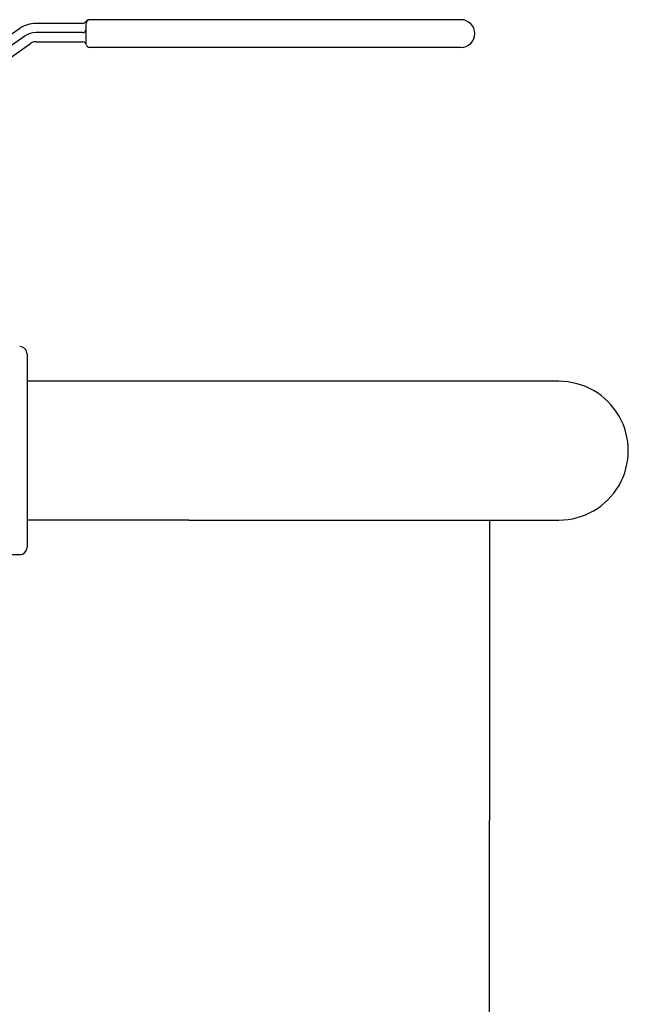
# Paper-space layout 'SHEET_3' of a CAD drawing. Header units: inches. Extents: x 3 to 360, y 8 to 227.
# Tile 60 of 117: x 254.31 to 257.6, y 91.79 to 97.11. Entities that reach past the tile are written whole.
import ezdxf

# ---------------------------------------------------------------- set-up
doc = ezdxf.new("R2010")
doc.units = ezdxf.units.IN
doc.header["$LTSCALE"] = 10.66666666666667
doc.header["$MEASUREMENT"] = 0
doc.layers.get('0').update_dxf_attribs({"lineweight": 25})

psp = doc.layouts.new('SHEET_3')

# ---------------------------------------------------------------- linework, layer by layer
for p, q in [((254.6493579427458, 97.09493803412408), (254.3961508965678, 97.09493803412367)), ((254.669357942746, 96.98594636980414), (254.6693579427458, 97.09493803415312)), ((256.6943579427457, 97.11493803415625), (254.6893579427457, 97.11493803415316)), ((254.3101144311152, 97.0678108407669), (252.9978280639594, 96.14893803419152)), ((254.6493579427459, 97.04493803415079), (254.3961508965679, 97.0449380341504)), ((254.3387932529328, 97.02685323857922), (253.0850004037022, 96.14893803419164)), ((253.1293579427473, 96.1189587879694), (254.3674720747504, 96.98589563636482)), ((254.3961508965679, 96.99493803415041), (254.649357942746, 96.99493803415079)), ((256.694357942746, 96.96493803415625), (254.6889285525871, 96.96493803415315)), ((254.3493579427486, 95.30743847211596), (254.3493579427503, 94.26243847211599)), ((255.2243480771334, 95.15993847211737), (254.3493579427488, 95.159938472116)), ((257.2243480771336, 95.15993847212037), (255.2243480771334, 95.15993847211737)), ((255.2243480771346, 94.40993847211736), (254.34935794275, 94.40993847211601)), ((255.2243480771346, 94.40993847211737), (257.2243480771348, 94.40993847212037)), ((256.8493480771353, 94.4099384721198), (256.8493480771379, 92.78493847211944)), ((254.3093579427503, 94.22243847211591), (254.2113579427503, 94.22243847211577)), ((256.8493480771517, 83.90993847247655), (256.8493480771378, 92.78493847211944))]:
    psp.add_line(p, q)
for centre, radius, start, end in [((254.396150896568, 96.94493803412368), 0.150000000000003, 90.00000000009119, 125.0000000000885), ((254.6493579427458, 97.11493803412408), 0.01999999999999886, 270.0000000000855, 330.0000000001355), ((254.6839989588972, 97.09493803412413), 0.02000000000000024, 90.00000000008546, 150.0000000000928), ((254.6893579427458, 97.09493803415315), 0.01999999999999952, 90.00000000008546, 180), ((256.6943579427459, 97.03993803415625), 0.0750000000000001, 270.0000000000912, 90.00000000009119), ((254.396150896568, 96.94493803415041), 0.0999999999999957, 90.00000000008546, 125.0000000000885), ((254.6493579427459, 97.0649380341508), 0.01999999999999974, 270.0000000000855, 0), ((254.396150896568, 96.94493803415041), 0.04999999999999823, 90.00000000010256, 125.0000000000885), ((254.649357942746, 96.9749380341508), 0.01999999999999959, 14.47751218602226, 90.00000000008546), ((254.688087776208, 96.98493803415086), 0.02000000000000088, 194.4775121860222, 270.0000000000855), ((254.3093579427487, 95.30743847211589), 0.04000000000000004, 0, 90.00000000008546), ((257.2243480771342, 94.78493847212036), 0.3749999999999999, 270.0000000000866, 90.00000000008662), ((254.3093579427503, 94.26243847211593), 0.04000000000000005, 270.0000000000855, 0)]:
    psp.add_arc(centre, radius, start, end)
psp.add_open_spline([(254.6893579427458, 97.11493803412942), (254.6893579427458, 97.11493803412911), (254.6892393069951, 97.1149380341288), (254.6887716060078, 97.11493803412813), (254.6883908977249, 97.11493803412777), (254.6876389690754, 97.1149380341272), (254.6873183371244, 97.11493803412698), (254.6868146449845, 97.11493803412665), (254.6866430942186, 97.11493803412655), (254.6861947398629, 97.11493803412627), (254.6859163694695, 97.11493803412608), (254.6852224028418, 97.11493803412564), (254.6848242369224, 97.11493803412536), (254.6841959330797, 97.11493803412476), (254.6839989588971, 97.11493803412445), (254.6839989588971, 97.11493803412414)], degree=3, knots=[2.775557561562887e-17, 2.775557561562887e-17, 2.775557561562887e-17, 2.775557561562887e-17, 0.006143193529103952, 0.006143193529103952, 0.01316398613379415, 0.01316398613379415, 0.01755198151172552, 0.01755198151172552, 0.01974597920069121, 0.01974597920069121, 0.02325637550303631, 0.02325637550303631, 0.02887300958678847, 0.02887300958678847, 0.03510396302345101, 0.03510396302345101, 0.03510396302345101, 0.03510396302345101])
psp.add_open_spline([(254.6880877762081, 96.96493803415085), (254.6881302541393, 96.96493803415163), (254.6885490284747, 96.96493803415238), (254.6889285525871, 96.96493803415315)], degree=3)

doc.saveas('drawing.dxf')
